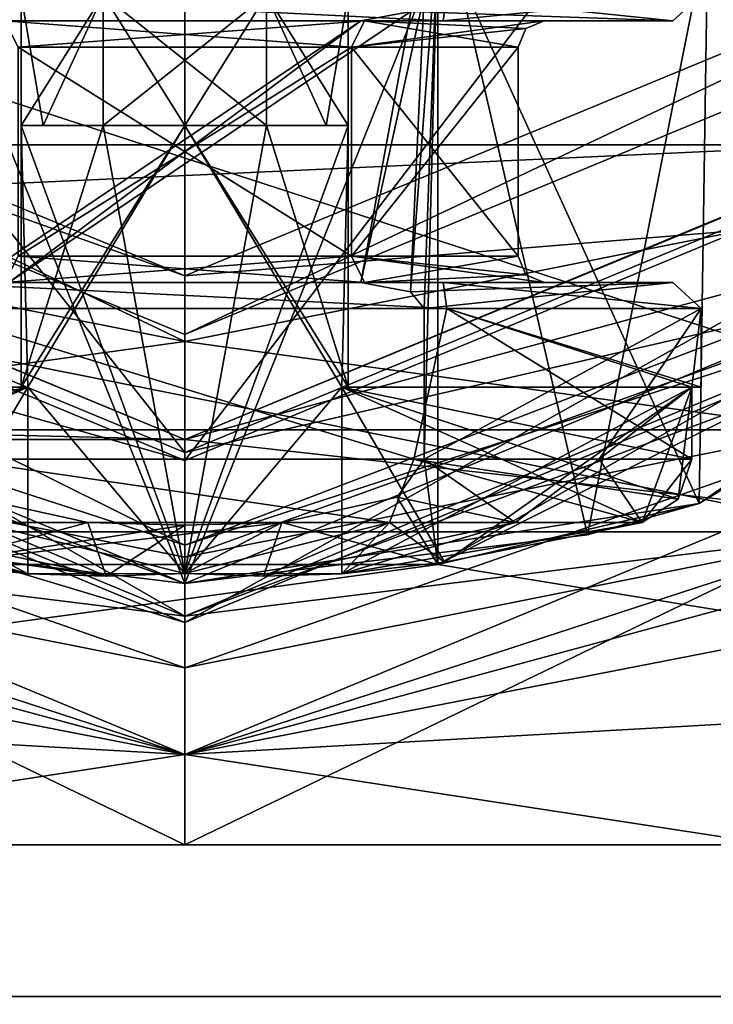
# Model space of a CAD drawing. Header units: millimetres. Extents: x -147 to 294, y -82 to 275.
# Tile 23 of 256: x 75.24 to 80.54, y -16.22 to -8.69. Entities that reach past the tile are written whole.
import ezdxf

# ---------------------------------------------------------------- set-up
doc = ezdxf.new("R2010")
doc.units = ezdxf.units.MM
doc.header["$LTSCALE"] = 67.506716
for name, color, linetype in [('198', 7, 'CONTINUOUS'), ('199', 7, 'CONTINUOUS'), ('201', 7, 'CONTINUOUS'), ('202', 7, 'CONTINUOUS'), ('203', 7, 'CONTINUOUS'), ('204', 7, 'CONTINUOUS'), ('214', 7, 'CONTINUOUS'), ('216', 7, 'CONTINUOUS'), ('218', 7, 'CONTINUOUS'), ('273', 7, 'CONTINUOUS'), ('282', 7, 'CONTINUOUS'), ('283', 7, 'CONTINUOUS'), ('287', 7, 'CONTINUOUS'), ('288', 7, 'CONTINUOUS'), ('294', 7, 'CONTINUOUS'), ('297', 7, 'CONTINUOUS'), ('298', 7, 'CONTINUOUS'), ('299', 7, 'CONTINUOUS'), ('300', 7, 'CONTINUOUS'), ('301', 7, 'CONTINUOUS'), ('302', 7, 'CONTINUOUS'), ('304', 7, 'CONTINUOUS'), ('306', 7, 'CONTINUOUS'), ('307', 7, 'CONTINUOUS'), ('308', 7, 'CONTINUOUS'), ('309', 7, 'CONTINUOUS'), ('310', 7, 'CONTINUOUS'), ('311', 7, 'CONTINUOUS'), ('312', 7, 'CONTINUOUS'), ('313', 7, 'CONTINUOUS'), ('314', 7, 'CONTINUOUS'), ('315', 7, 'CONTINUOUS'), ('316', 7, 'CONTINUOUS'), ('317', 7, 'CONTINUOUS'), ('318', 7, 'CONTINUOUS'), ('319', 7, 'CONTINUOUS'), ('320', 7, 'CONTINUOUS'), ('321', 7, 'CONTINUOUS'), ('322', 7, 'CONTINUOUS'), ('323', 7, 'CONTINUOUS'), ('328', 7, 'CONTINUOUS'), ('333', 7, 'CONTINUOUS'), ('334', 7, 'CONTINUOUS'), ('335', 7, 'CONTINUOUS'), ('341', 7, 'CONTINUOUS'), ('342', 7, 'CONTINUOUS'), ('343', 7, 'CONTINUOUS'), ('344', 7, 'CONTINUOUS'), ('345', 7, 'CONTINUOUS'), ('346', 7, 'CONTINUOUS'), ('347', 7, 'CONTINUOUS'), ('348', 7, 'CONTINUOUS'), ('349', 7, 'CONTINUOUS'), ('350', 7, 'CONTINUOUS'), ('352', 7, 'CONTINUOUS'), ('353', 7, 'CONTINUOUS'), ('354', 7, 'CONTINUOUS'), ('355', 7, 'CONTINUOUS'), ('356', 7, 'CONTINUOUS'), ('361', 7, 'CONTINUOUS'), ('362', 7, 'CONTINUOUS'), ('366', 7, 'CONTINUOUS'), ('367', 7, 'CONTINUOUS'), ('371', 7, 'CONTINUOUS'), ('5', 7, 'CONTINUOUS'), ('7', 7, 'CONTINUOUS')]:
    doc.layers.add(name, color=color, linetype=linetype)

msp = doc.modelspace()

# ---------------------------------------------------------------- linework, layer by layer
at = {"layer": '198', "color": 7, "linetype": 'CONTINUOUS'}
for points in [[(66.8493, -9.6474, -50.5), (62.8542, 0, -50.5), (86.1507, -9.6474, -50.5), (66.8493, -9.6474, -50.5)], [(86.1507, -9.6474, -50.5), (62.8542, 0, -50.5), (90.1458, 0, -50.5), (86.1507, -9.6474, -50.5)], [(71.2769, -12.6066, -50.5), (66.8493, -9.6474, -50.5), (81.7231, -12.6066, -50.5), (71.2769, -12.6066, -50.5)], [(81.7231, -12.6066, -50.5), (66.8493, -9.6474, -50.5), (86.1507, -9.6474, -50.5), (81.7231, -12.6066, -50.5)], [(76.5, -13.6458, -50.5), (71.2769, -12.6066, -50.5), (81.7231, -12.6066, -50.5), (76.5, -13.6458, -50.5)]]:
    msp.add_3dface(points, dxfattribs=at)
at = {"layer": '199', "color": 7, "linetype": 'CONTINUOUS'}
for points in [[(67.1309, -9.3692, -32.5), (71.2769, -12.6066, -32.5), (76.5, -13.25, -32.5), (67.1309, -9.3692, -32.5)], [(76.5, -13.25, -32.5), (86.1507, -9.6474, -32.5), (85.8691, -9.3692, -32.5), (76.5, -13.25, -32.5)], [(81.7231, -12.6066, -32.5), (86.1507, -9.6474, -32.5), (76.5, -13.25, -32.5), (81.7231, -12.6066, -32.5)], [(71.2769, -12.6066, -32.5), (76.5, -13.6458, -32.5), (76.5, -13.25, -32.5), (71.2769, -12.6066, -32.5)], [(76.5, -13.6458, -32.5), (81.7231, -12.6066, -32.5), (76.5, -13.25, -32.5), (76.5, -13.6458, -32.5)]]:
    msp.add_3dface(points, dxfattribs=at)
at = {"layer": '201', "color": 7, "linetype": 'CONTINUOUS'}
for points in [[(66.3833, -10.1167, -50.25), (76.5, -14.3072, -50.25), (65.763, -11.403, -48.3061), (66.3833, -10.1167, -50.25)], [(81.0068, -15, -48.3061), (76.5, -15, -49.5), (86.6167, -10.1167, -50.25), (81.0068, -15, -48.3061)], [(86.6167, -10.1167, -50.25), (76.5, -15, -49.5), (76.5, -14.3072, -50.25), (86.6167, -10.1167, -50.25)], [(76.5, -14.3072, -50.25), (66.2935, -12.3218, -46.5), (65.763, -11.403, -48.3061), (76.5, -14.3072, -50.25)], [(68.5, -13.8564, -46.5), (66.2935, -12.3218, -46.5), (76.5, -14.3072, -50.25), (68.5, -13.8564, -46.5)], [(71.9932, -15, -48.3061), (68.5, -13.8564, -46.5), (76.5, -14.3072, -50.25), (71.9932, -15, -48.3061)], [(76.5, -15, -49.5), (71.9932, -15, -48.3061), (76.5, -14.3072, -50.25), (76.5, -15, -49.5)]]:
    msp.add_3dface(points, dxfattribs=at)
at = {"layer": '202', "color": 7, "linetype": 'CONTINUOUS'}
for points in [[(71.2769, -12.6066, -50.5), (76.5, -13.6458, -50.5), (66.3833, -10.1167, -50.25), (71.2769, -12.6066, -50.5)], [(76.5, -13.6458, -50.5), (76.5, -14.3072, -50.25), (66.3833, -10.1167, -50.25), (76.5, -13.6458, -50.5)], [(81.7231, -12.6066, -50.5), (86.6167, -10.1167, -50.25), (76.5, -14.3072, -50.25), (81.7231, -12.6066, -50.5)], [(76.5, -13.6458, -50.5), (81.7231, -12.6066, -50.5), (76.5, -14.3072, -50.25), (76.5, -13.6458, -50.5)]]:
    msp.add_3dface(points, dxfattribs=at)
at = {"layer": '203', "color": 7, "linetype": 'CONTINUOUS'}
for points in [[(76.5, -14.3072, -32.75), (71.2769, -12.6066, -32.5), (66.3833, -10.1167, -32.75), (76.5, -14.3072, -32.75)], [(81.7231, -12.6066, -32.5), (76.5, -13.6458, -32.5), (86.6167, -10.1167, -32.75), (81.7231, -12.6066, -32.5)], [(86.6167, -10.1167, -32.75), (76.5, -13.6458, -32.5), (76.5, -14.3072, -32.75), (86.6167, -10.1167, -32.75)], [(76.5, -13.6458, -32.5), (71.2769, -12.6066, -32.5), (76.5, -14.3072, -32.75), (76.5, -13.6458, -32.5)]]:
    msp.add_3dface(points, dxfattribs=at)
at = {"layer": '204', "color": 7, "linetype": 'CONTINUOUS'}
for points in [[(76.5, -14.3072, -32.75), (66.3833, -10.1167, -32.75), (76.5, -15, -33.5), (76.5, -14.3072, -32.75)], [(76.5, -15, -33.5), (66.3833, -10.1167, -32.75), (71.9932, -15, -34.6939), (76.5, -15, -33.5)], [(86.6167, -10.1167, -32.75), (76.5, -14.3072, -32.75), (87.237, -11.403, -34.6939), (86.6167, -10.1167, -32.75)], [(87.237, -11.403, -34.6939), (76.5, -14.3072, -32.75), (86.7065, -12.3218, -36.5), (87.237, -11.403, -34.6939)], [(86.7065, -12.3218, -36.5), (76.5, -14.3072, -32.75), (84.5, -13.8564, -36.5), (86.7065, -12.3218, -36.5)], [(84.5, -13.8564, -36.5), (76.5, -14.3072, -32.75), (81.0068, -15, -34.6939), (84.5, -13.8564, -36.5)], [(81.0068, -15, -34.6939), (76.5, -14.3072, -32.75), (76.5, -15, -33.5), (81.0068, -15, -34.6939)]]:
    msp.add_3dface(points, dxfattribs=at)
at = {"layer": '214', "color": 7, "linetype": 'CONTINUOUS'}
for points in [[(70.9322, -15, -46.5), (71.9932, -15, -48.3061), (82.0678, -15, -46.5), (70.9322, -15, -46.5)], [(70.9322, -15, -46.5), (82.0678, -15, -46.5), (82.0678, -15, -36.5), (70.9322, -15, -46.5)], [(70.9322, -15, -46.5), (82.0678, -15, -36.5), (70.9322, -15, -36.5), (70.9322, -15, -46.5)], [(82.0678, -15, -36.5), (81.0068, -15, -34.6939), (70.9322, -15, -36.5), (82.0678, -15, -36.5)], [(81.0068, -15, -34.6939), (71.9932, -15, -34.6939), (70.9322, -15, -36.5), (81.0068, -15, -34.6939)], [(71.9932, -15, -48.3061), (76.5, -15, -49.5), (81.0068, -15, -48.3061), (71.9932, -15, -48.3061)], [(71.9932, -15, -48.3061), (81.0068, -15, -48.3061), (82.0678, -15, -46.5), (71.9932, -15, -48.3061)], [(81.0068, -15, -34.6939), (76.5, -15, -33.5), (71.9932, -15, -34.6939), (81.0068, -15, -34.6939)]]:
    msp.add_3dface(points, dxfattribs=at)
at = {"layer": '216', "color": 7, "linetype": 'CONTINUOUS'}
for points in [[(67.1309, -9.3692, -32.5), (76.5, -13.25, -32.5), (67.1309, -9.3692, -28.1089), (67.1309, -9.3692, -32.5)], [(67.1309, -9.3692, -28.1089), (76.5, -13.25, -32.5), (76.5, -13.25, -28.1089), (67.1309, -9.3692, -28.1089)], [(76.5, -13.25, -32.5), (85.8691, -9.3692, -32.5), (76.5, -13.25, -28.1089), (76.5, -13.25, -32.5)], [(76.5, -13.25, -28.1089), (85.8691, -9.3692, -32.5), (85.8691, -9.3692, -28.1089), (76.5, -13.25, -28.1089)]]:
    msp.add_3dface(points, dxfattribs=at)
at = {"layer": '218', "color": 7, "linetype": 'CONTINUOUS'}
for points in [[(67.1309, -9.3692, -28.1089), (76.5, -13.25, -28.1089), (68.0854, -8.4146, -26.5), (67.1309, -9.3692, -28.1089)], [(68.0854, -8.4146, -26.5), (76.5, -13.25, -28.1089), (76.5, -11.9, -26.5), (68.0854, -8.4146, -26.5)], [(76.5, -11.9, -26.5), (85.8691, -9.3692, -28.1089), (84.9146, -8.4146, -26.5), (76.5, -11.9, -26.5)], [(76.5, -13.25, -28.1089), (85.8691, -9.3692, -28.1089), (76.5, -11.9, -26.5), (76.5, -13.25, -28.1089)]]:
    msp.add_3dface(points, dxfattribs=at)
at = {"layer": '273', "color": 7, "linetype": 'CONTINUOUS'}
for points in [[(68.1039, -8.433, -21.3982), (68.0854, -8.4146, -26.5), (76.5, -11.9, -26.5), (68.1039, -8.433, -21.3982)], [(84.8961, -8.433, -21.3982), (76.5, -11.9, -19.6822), (84.9146, -8.4146, -26.5), (84.8961, -8.433, -21.3982)], [(76.5, -11.9, -19.6822), (76.5, -11.9, -26.5), (84.9146, -8.4146, -26.5), (76.5, -11.9, -19.6822)], [(76.5, -11.9, -19.6822), (68.1039, -8.433, -21.3982), (76.5, -11.9, -26.5), (76.5, -11.9, -19.6822)]]:
    msp.add_3dface(points, dxfattribs=at)
at = {"layer": '282', "color": 7, "linetype": 'CONTINUOUS'}
for points in [[(68.0169, -8.4875, -51.1), (76.5, -12, -51.1), (71.1968, -5.3034, -51.1), (68.0169, -8.4875, -51.1)], [(76.5, -12, -51.1), (76.5, -7.5, -51.1), (71.1968, -5.3034, -51.1), (76.5, -12, -51.1)], [(84.983, -8.4875, -51.1), (76.5, -7.5, -51.1), (76.5, -12, -51.1), (84.983, -8.4875, -51.1)]]:
    msp.add_3dface(points, dxfattribs=at)
at = {"layer": '283', "color": 7, "linetype": 'CONTINUOUS'}
for points in [[(52.2295, -17.6336, -81.1), (46.5, 0, -81.1), (100.7705, -17.6336, -81.1), (52.2295, -17.6336, -81.1)], [(100.7705, -17.6336, -81.1), (46.5, 0, -81.1), (106.5, 0, -81.1), (100.7705, -17.6336, -81.1)]]:
    msp.add_3dface(points, dxfattribs=at)
at = {"layer": '287', "color": 7, "linetype": 'CONTINUOUS'}
for points in [[(76.5, -12, -51.1), (68.0169, -8.4875, -51.1), (76.5, -12.7071, -51.3929), (76.5, -12, -51.1)], [(68.0169, -8.4875, -51.1), (69.031, -10.2803, -51.3929), (76.5, -12.7071, -51.3929), (68.0169, -8.4875, -51.1)], [(67.3076, -9.1924, -52.1), (76.5, -13, -52.1), (69.031, -10.2803, -51.3929), (67.3076, -9.1924, -52.1)], [(69.031, -10.2803, -51.3929), (76.5, -13, -52.1), (76.5, -12.7071, -51.3929), (69.031, -10.2803, -51.3929)]]:
    msp.add_3dface(points, dxfattribs=at)
at = {"layer": '288', "color": 7, "linetype": 'CONTINUOUS'}
for points in [[(84.983, -8.4875, -51.1), (76.5, -12, -51.1), (83.969, -10.2803, -51.3929), (84.983, -8.4875, -51.1)], [(76.5, -12.7071, -51.3929), (76.5, -13, -52.1), (85.6924, -9.1924, -52.1), (76.5, -12.7071, -51.3929)], [(76.5, -12.7071, -51.3929), (85.6924, -9.1924, -52.1), (83.969, -10.2803, -51.3929), (76.5, -12.7071, -51.3929)], [(76.5, -12, -51.1), (76.5, -12.7071, -51.3929), (83.969, -10.2803, -51.3929), (76.5, -12, -51.1)]]:
    msp.add_3dface(points, dxfattribs=at)
at = {"layer": '294', "color": 7, "linetype": 'CONTINUOUS'}
for points in [[(74.9335, -12.5351, -63.3834), (73.0017, -12.5351, -65.85), (75.8989, -12.9441, -65.5037), (74.9335, -12.5351, -63.3834)], [(75.8989, -12.9441, -65.5037), (73.0017, -12.5351, -65.85), (75.299, -12.9282, -65.85), (75.8989, -12.9441, -65.5037)], [(75.299, -12.9282, -65.85), (73.0017, -12.5351, -65.85), (74.512, -12.8378, -65.85), (75.299, -12.9282, -65.85)], [(78.0665, -12.5351, -63.3834), (74.9335, -12.5351, -63.3834), (76.5, -12.9254, -65.1566), (78.0665, -12.5351, -63.3834)], [(76.5, -12.9254, -65.1566), (74.9335, -12.5351, -63.3834), (75.8989, -12.9441, -65.5037), (76.5, -12.9254, -65.1566)], [(77.1011, -12.9441, -65.5037), (78.0665, -12.5351, -63.3834), (76.5, -12.9254, -65.1566), (77.1011, -12.9441, -65.5037)], [(77.701, -12.9282, -65.85), (78.0665, -12.5351, -63.3834), (77.1011, -12.9441, -65.5037), (77.701, -12.9282, -65.85)], [(78.4876, -12.8379, -65.85), (78.0665, -12.5351, -63.3834), (77.701, -12.9282, -65.85), (78.4876, -12.8379, -65.85)], [(79.9983, -12.5351, -65.85), (78.0665, -12.5351, -63.3834), (78.4876, -12.8379, -65.85), (79.9983, -12.5351, -65.85)]]:
    msp.add_3dface(points, dxfattribs=at)
at = {"layer": '297', "color": 7, "linetype": 'CONTINUOUS'}
for points in [[(73.973, -12.5351, -69.1328), (75.758, -12.5351, -70.1), (75.8989, -12.9441, -67.6963), (73.973, -12.5351, -69.1328)], [(74.512, -12.8378, -67.35), (73.973, -12.5351, -69.1328), (75.299, -12.9282, -67.35), (74.512, -12.8378, -67.35)], [(75.299, -12.9282, -67.35), (73.973, -12.5351, -69.1328), (75.8989, -12.9441, -67.6963), (75.299, -12.9282, -67.35)], [(75.758, -12.5351, -70.1), (76.5, -12.5554, -70.1), (75.8989, -12.9441, -67.6963), (75.758, -12.5351, -70.1)], [(75.8989, -12.9441, -67.6963), (76.5, -12.5554, -70.1), (76.5, -12.9254, -68.0434), (75.8989, -12.9441, -67.6963)], [(76.5, -12.5554, -70.1), (77.242, -12.5351, -70.1), (76.5, -12.9254, -68.0434), (76.5, -12.5554, -70.1)], [(76.5, -12.9254, -68.0434), (77.242, -12.5351, -70.1), (77.1011, -12.9441, -67.6963), (76.5, -12.9254, -68.0434)], [(77.1011, -12.9441, -67.6963), (77.242, -12.5351, -70.1), (79.027, -12.5351, -69.1328), (77.1011, -12.9441, -67.6963)], [(77.701, -12.9282, -67.35), (77.1011, -12.9441, -67.6963), (79.027, -12.5351, -69.1328), (77.701, -12.9282, -67.35)], [(78.4876, -12.8379, -67.35), (77.701, -12.9282, -67.35), (79.9983, -12.5351, -67.35), (78.4876, -12.8379, -67.35)], [(79.9983, -12.5351, -67.35), (77.701, -12.9282, -67.35), (79.027, -12.5351, -69.1328), (79.9983, -12.5351, -67.35)]]:
    msp.add_3dface(points, dxfattribs=at)
at = {"layer": '298', "color": 7, "linetype": 'CONTINUOUS'}
for points in [[(74.5243, -10.7, -63.4126), (78.4757, -10.7, -63.4127), (75.1248, -10.7, -64.2186), (74.5243, -10.7, -63.4126)], [(75.1248, -10.7, -64.2186), (78.4757, -10.7, -63.4127), (77.8752, -10.7, -64.2186), (75.1248, -10.7, -64.2186)], [(77.8752, -10.7, -68.9814), (75.1537, -10.7, -70.1), (75.1248, -10.7, -68.9814), (77.8752, -10.7, -68.9814)], [(77.8463, -10.7, -70.1), (75.1537, -10.7, -70.1), (77.8752, -10.7, -68.9814), (77.8463, -10.7, -70.1)], [(80.2335, -10.7, -66.9515), (77.8463, -10.7, -70.1), (79.25, -10.7, -66.6), (80.2335, -10.7, -66.9515)], [(79.25, -10.7, -66.6), (77.8463, -10.7, -70.1), (77.8752, -10.7, -68.9814), (79.25, -10.7, -66.6)], [(78.4757, -10.7, -63.4127), (79.25, -10.7, -66.6), (77.8752, -10.7, -64.2186), (78.4757, -10.7, -63.4127)], [(78.4757, -10.7, -63.4127), (80.2335, -10.7, -66.9515), (79.25, -10.7, -66.6), (78.4757, -10.7, -63.4127)]]:
    msp.add_3dface(points, dxfattribs=at)
at = {"layer": '299', "color": 7, "linetype": 'CONTINUOUS'}
for points in [[(75.225, -10.5, -64.3916), (77.775, -10.5, -64.3916), (75.225, -8.9, -64.3916), (75.225, -10.5, -64.3916)], [(75.225, -8.9, -64.3916), (77.775, -10.5, -64.3916), (77.775, -8.9, -64.3916), (75.225, -8.9, -64.3916)], [(79.05, -10.5, -66.6), (79.05, -8.9, -66.6), (77.775, -8.9, -64.3916), (79.05, -10.5, -66.6)], [(77.775, -10.5, -64.3916), (79.05, -10.5, -66.6), (77.775, -8.9, -64.3916), (77.775, -10.5, -64.3916)]]:
    msp.add_3dface(points, dxfattribs=at)
at = {"layer": '300', "color": 7, "linetype": 'CONTINUOUS'}
for points in [[(78.4757, -8.7, -63.4127), (74.5243, -8.7, -63.4126), (77.8752, -8.7, -64.2186), (78.4757, -8.7, -63.4127)], [(77.8752, -8.7, -64.2186), (74.5243, -8.7, -63.4126), (75.1248, -8.7, -64.2186), (77.8752, -8.7, -64.2186)], [(75.1537, -8.7, -70.1), (77.8463, -8.7, -70.1), (75.1248, -8.7, -68.9814), (75.1537, -8.7, -70.1)], [(75.1248, -8.7, -68.9814), (77.8463, -8.7, -70.1), (77.8752, -8.7, -68.9814), (75.1248, -8.7, -68.9814)], [(77.8463, -8.7, -70.1), (80.2335, -8.7, -66.9515), (77.8752, -8.7, -68.9814), (77.8463, -8.7, -70.1)], [(79.25, -8.7, -66.6), (78.4757, -8.7, -63.4127), (77.8752, -8.7, -64.2186), (79.25, -8.7, -66.6)], [(80.2335, -8.7, -66.9515), (79.25, -8.7, -66.6), (77.8752, -8.7, -68.9814), (80.2335, -8.7, -66.9515)], [(80.2335, -8.7, -66.9515), (78.4757, -8.7, -63.4127), (79.25, -8.7, -66.6), (80.2335, -8.7, -66.9515)]]:
    msp.add_3dface(points, dxfattribs=at)
at = {"layer": '301', "color": 7, "linetype": 'CONTINUOUS'}
for points in [[(77.775, -10.5, -68.8084), (75.225, -10.5, -68.8084), (77.775, -8.9, -68.8084), (77.775, -10.5, -68.8084)], [(77.775, -8.9, -68.8084), (75.225, -10.5, -68.8084), (75.225, -8.9, -68.8084), (77.775, -8.9, -68.8084)], [(79.05, -8.9, -66.6), (79.05, -10.5, -66.6), (77.775, -10.5, -68.8084), (79.05, -8.9, -66.6)], [(79.05, -8.9, -66.6), (77.775, -10.5, -68.8084), (77.775, -8.9, -68.8084), (79.05, -8.9, -66.6)]]:
    msp.add_3dface(points, dxfattribs=at)
at = {"layer": '302', "color": 7, "linetype": 'CONTINUOUS'}
for points in [[(75.25, -9.5, -66.6), (75.4175, -9.5, -67.225), (75.25, -8.5, -66.6), (75.25, -9.5, -66.6)], [(75.25, -8.5, -66.6), (75.4175, -9.5, -67.225), (75.875, -8.5, -67.6825), (75.25, -8.5, -66.6)], [(75.4175, -9.5, -67.225), (75.875, -9.5, -67.6825), (75.875, -8.5, -67.6825), (75.4175, -9.5, -67.225)], [(76.5, -9.5, -67.85), (77.125, -9.5, -67.6825), (75.875, -8.5, -67.6825), (76.5, -9.5, -67.85)], [(75.875, -8.5, -67.6825), (77.125, -9.5, -67.6825), (77.125, -8.5, -67.6825), (75.875, -8.5, -67.6825)], [(75.875, -9.5, -67.6825), (76.5, -9.5, -67.85), (75.875, -8.5, -67.6825), (75.875, -9.5, -67.6825)], [(77.5825, -9.5, -67.225), (77.75, -9.5, -66.6), (77.125, -8.5, -67.6825), (77.5825, -9.5, -67.225)], [(77.125, -8.5, -67.6825), (77.75, -9.5, -66.6), (77.75, -8.5, -66.6), (77.125, -8.5, -67.6825)], [(77.125, -9.5, -67.6825), (77.5825, -9.5, -67.225), (77.125, -8.5, -67.6825), (77.125, -9.5, -67.6825)]]:
    msp.add_3dface(points, dxfattribs=at)
at = {"layer": '304', "color": 7, "linetype": 'CONTINUOUS'}
for points in [[(75.25, -9.5, -66.6), (75.25, -8.5, -66.6), (75.875, -8.5, -65.5175), (75.25, -9.5, -66.6)], [(75.4175, -9.5, -65.975), (75.25, -9.5, -66.6), (75.875, -8.5, -65.5175), (75.4175, -9.5, -65.975)], [(75.875, -9.5, -65.5175), (75.4175, -9.5, -65.975), (75.875, -8.5, -65.5175), (75.875, -9.5, -65.5175)], [(76.5, -9.5, -65.35), (75.875, -9.5, -65.5175), (77.125, -8.5, -65.5175), (76.5, -9.5, -65.35)], [(77.125, -8.5, -65.5175), (75.875, -9.5, -65.5175), (75.875, -8.5, -65.5175), (77.125, -8.5, -65.5175)], [(77.125, -9.5, -65.5175), (76.5, -9.5, -65.35), (77.125, -8.5, -65.5175), (77.125, -9.5, -65.5175)], [(77.75, -8.5, -66.6), (77.5825, -9.5, -65.975), (77.125, -8.5, -65.5175), (77.75, -8.5, -66.6)], [(77.5825, -9.5, -65.975), (77.125, -9.5, -65.5175), (77.125, -8.5, -65.5175), (77.5825, -9.5, -65.975)], [(77.75, -8.5, -66.6), (77.75, -9.5, -66.6), (77.5825, -9.5, -65.975), (77.75, -8.5, -66.6)]]:
    msp.add_3dface(points, dxfattribs=at)
at = {"layer": '306', "color": 7, "linetype": 'CONTINUOUS'}
for points in [[(75.875, -9.5, -65.5175), (76.5, -9.5, -65.35), (76.5, -9.5, -65.1566), (75.875, -9.5, -65.5175)], [(76.5, -9.5, -65.35), (77.125, -9.5, -65.5175), (76.5, -9.5, -65.1566), (76.5, -9.5, -65.35)]]:
    msp.add_3dface(points, dxfattribs=at)
at = {"layer": '307', "color": 7, "linetype": 'CONTINUOUS'}
for points in [[(75.875, -9.5, -65.5175), (76.5, -12.9254, -65.1566), (75.25, -9.5, -65.8783), (75.875, -9.5, -65.5175)], [(76.5, -12.9254, -65.1566), (75.299, -11.5, -65.85), (75.25, -9.5, -65.8783), (76.5, -12.9254, -65.1566)], [(75.299, -11.5, -65.85), (75.25, -11.5, -65.8783), (75.25, -9.5, -65.8783), (75.299, -11.5, -65.85)], [(76.5, -12.9254, -65.1566), (75.875, -9.5, -65.5175), (76.5, -9.5, -65.1566), (76.5, -12.9254, -65.1566)], [(76.5, -12.9254, -65.1566), (75.299, -12.9282, -65.85), (75.299, -11.5, -65.85), (76.5, -12.9254, -65.1566)], [(76.5, -12.9254, -65.1566), (75.8989, -12.9441, -65.5037), (75.299, -12.9282, -65.85), (76.5, -12.9254, -65.1566)]]:
    msp.add_3dface(points, dxfattribs=at)
at = {"layer": '308', "color": 7, "linetype": 'CONTINUOUS'}
for points in [[(75.25, -11.5, -65.8783), (75.25, -9.5, -66.6), (75.25, -9.5, -65.8783), (75.25, -11.5, -65.8783)], [(75.25, -9.5, -66.6), (75.25, -11.5, -65.8783), (75.25, -9.5, -67.3217), (75.25, -9.5, -66.6)], [(75.25, -11.5, -65.8783), (75.25, -11.5, -67.3217), (75.25, -9.5, -67.3217), (75.25, -11.5, -65.8783)]]:
    msp.add_3dface(points, dxfattribs=at)
at = {"layer": '309', "color": 7, "linetype": 'CONTINUOUS'}
for points in [[(75.25, -11.5, -67.3217), (75.875, -9.5, -67.6825), (75.25, -9.5, -67.3217), (75.25, -11.5, -67.3217)], [(75.875, -9.5, -67.6825), (75.25, -11.5, -67.3217), (76.5, -9.5, -68.0434), (75.875, -9.5, -67.6825)], [(76.5, -9.5, -68.0434), (75.25, -11.5, -67.3217), (75.299, -11.5, -67.35), (76.5, -9.5, -68.0434)], [(76.5, -12.9254, -68.0434), (76.5, -9.5, -68.0434), (75.299, -11.5, -67.35), (76.5, -12.9254, -68.0434)], [(75.299, -12.9282, -67.35), (76.5, -12.9254, -68.0434), (75.299, -11.5, -67.35), (75.299, -12.9282, -67.35)], [(75.299, -12.9282, -67.35), (75.8989, -12.9441, -67.6963), (76.5, -12.9254, -68.0434), (75.299, -12.9282, -67.35)]]:
    msp.add_3dface(points, dxfattribs=at)
at = {"layer": '310', "color": 7, "linetype": 'CONTINUOUS'}
for points in [[(76.5, -12.9254, -68.0434), (77.125, -9.5, -67.6825), (76.5, -9.5, -68.0434), (76.5, -12.9254, -68.0434)], [(77.125, -9.5, -67.6825), (76.5, -12.9254, -68.0434), (77.75, -9.5, -67.3217), (77.125, -9.5, -67.6825)], [(76.5, -12.9254, -68.0434), (77.701, -11.5, -67.35), (77.75, -9.5, -67.3217), (76.5, -12.9254, -68.0434)], [(77.701, -11.5, -67.35), (77.75, -11.5, -67.3217), (77.75, -9.5, -67.3217), (77.701, -11.5, -67.35)], [(76.5, -12.9254, -68.0434), (77.701, -12.9282, -67.35), (77.701, -11.5, -67.35), (76.5, -12.9254, -68.0434)], [(76.5, -12.9254, -68.0434), (77.1011, -12.9441, -67.6963), (77.701, -12.9282, -67.35), (76.5, -12.9254, -68.0434)]]:
    msp.add_3dface(points, dxfattribs=at)
at = {"layer": '311', "color": 7, "linetype": 'CONTINUOUS'}
for points in [[(77.75, -11.5, -67.3217), (77.75, -9.5, -66.6), (77.75, -9.5, -67.3217), (77.75, -11.5, -67.3217)], [(77.75, -9.5, -66.6), (77.75, -11.5, -67.3217), (77.75, -9.5, -65.8783), (77.75, -9.5, -66.6)], [(77.75, -9.5, -65.8783), (77.75, -11.5, -67.3217), (77.75, -11.5, -65.8783), (77.75, -9.5, -65.8783)]]:
    msp.add_3dface(points, dxfattribs=at)
at = {"layer": '312', "color": 7, "linetype": 'CONTINUOUS'}
for points in [[(76.5, -12.9254, -65.1566), (76.5, -9.5, -65.1566), (77.701, -11.5, -65.85), (76.5, -12.9254, -65.1566)], [(76.5, -9.5, -65.1566), (77.125, -9.5, -65.5175), (77.75, -11.5, -65.8783), (76.5, -9.5, -65.1566)], [(76.5, -9.5, -65.1566), (77.75, -11.5, -65.8783), (77.701, -11.5, -65.85), (76.5, -9.5, -65.1566)], [(77.125, -9.5, -65.5175), (77.75, -9.5, -65.8783), (77.75, -11.5, -65.8783), (77.125, -9.5, -65.5175)], [(77.701, -12.9282, -65.85), (76.5, -12.9254, -65.1566), (77.701, -11.5, -65.85), (77.701, -12.9282, -65.85)], [(77.701, -12.9282, -65.85), (77.1011, -12.9441, -65.5037), (76.5, -12.9254, -65.1566), (77.701, -12.9282, -65.85)]]:
    msp.add_3dface(points, dxfattribs=at)
at = {"layer": '313', "color": 7, "linetype": 'CONTINUOUS'}
for points in [[(72.6219, -11.5, -65.85), (75.299, -11.5, -65.85), (72.6219, -12.0517, -65.85), (72.6219, -11.5, -65.85)], [(72.6219, -12.0517, -65.85), (75.299, -11.5, -65.85), (72.7265, -12.3552, -65.85), (72.6219, -12.0517, -65.85)], [(75.299, -11.5, -65.85), (73.0017, -12.5351, -65.85), (72.7265, -12.3552, -65.85), (75.299, -11.5, -65.85)], [(74.512, -12.8378, -65.85), (73.0017, -12.5351, -65.85), (75.299, -11.5, -65.85), (74.512, -12.8378, -65.85)], [(75.299, -12.9282, -65.85), (74.512, -12.8378, -65.85), (75.299, -11.5, -65.85), (75.299, -12.9282, -65.85)]]:
    msp.add_3dface(points, dxfattribs=at)
at = {"layer": '314', "color": 7, "linetype": 'CONTINUOUS'}
for points in [[(74.512, -12.8378, -67.35), (75.299, -12.9282, -67.35), (72.6219, -11.5, -67.35), (74.512, -12.8378, -67.35)], [(75.299, -12.9282, -67.35), (75.299, -11.5, -67.35), (72.6219, -11.5, -67.35), (75.299, -12.9282, -67.35)]]:
    msp.add_3dface(points, dxfattribs=at)
at = {"layer": '315', "color": 7, "linetype": 'CONTINUOUS'}
for points in [[(77.75, -11.5, -67.3217), (77.701, -11.5, -67.35), (80.3781, -11.5, -67.35), (77.75, -11.5, -67.3217)], [(77.701, -11.5, -65.85), (77.75, -11.5, -65.8783), (80.3781, -11.5, -67.35), (77.701, -11.5, -65.85)], [(77.701, -11.5, -65.85), (80.3781, -11.5, -67.35), (80.3781, -11.5, -65.85), (77.701, -11.5, -65.85)], [(77.75, -11.5, -65.8783), (77.75, -11.5, -67.3217), (80.3781, -11.5, -67.35), (77.75, -11.5, -65.8783)], [(80.3781, -11.5, -65.85), (80.3781, -11.5, -67.35), (80.45, -11.5, -66.6), (80.3781, -11.5, -65.85)]]:
    msp.add_3dface(points, dxfattribs=at)
at = {"layer": '316', "color": 7, "linetype": 'CONTINUOUS'}
msp.add_3dface([(75.758, -12.5351, -70.1), (73.973, -12.5351, -69.1328), (74.8757, -12.34, -70.1), (75.758, -12.5351, -70.1)], dxfattribs=at)
at = {"layer": '317', "color": 7, "linetype": 'CONTINUOUS'}
for points in [[(74.9335, -12.5351, -63.3834), (78.0665, -12.5351, -63.3834), (74.7467, -12.0517, -63.0605), (74.9335, -12.5351, -63.3834)], [(74.7467, -12.0517, -63.0605), (78.0665, -12.5351, -63.3834), (78.2533, -12.0517, -63.0605), (74.7467, -12.0517, -63.0605)], [(78.0665, -12.5351, -63.3834), (79.9983, -12.5351, -65.85), (78.2533, -12.0517, -63.0605), (78.0665, -12.5351, -63.3834)], [(78.2533, -12.0517, -63.0605), (79.9983, -12.5351, -65.85), (80.2735, -12.3552, -65.85), (78.2533, -12.0517, -63.0605)], [(80.3781, -12.0517, -65.85), (78.2533, -12.0517, -63.0605), (80.2735, -12.3552, -65.85), (80.3781, -12.0517, -65.85)]]:
    msp.add_3dface(points, dxfattribs=at)
at = {"layer": '318', "color": 7, "linetype": 'CONTINUOUS'}
for points in [[(74.5243, -8.7, -63.4126), (78.4757, -8.7, -63.4127), (74.4966, -8.5, -63.1958), (74.5243, -8.7, -63.4126)], [(74.4966, -8.5, -63.1958), (78.4757, -8.7, -63.4127), (78.5034, -8.5, -63.1958), (74.4966, -8.5, -63.1958)], [(78.331, -8.5, -70.1), (80.2335, -8.7, -66.9515), (78.2279, -8.6285, -70.1), (78.331, -8.5, -70.1)], [(80.4488, -8.5, -66.6986), (80.2335, -8.7, -66.9515), (78.331, -8.5, -70.1), (80.4488, -8.5, -66.6986)], [(78.4757, -8.7, -63.4127), (80.2335, -8.7, -66.9515), (80.4488, -8.5, -66.6986), (78.4757, -8.7, -63.4127)], [(78.5034, -8.5, -63.1958), (78.4757, -8.7, -63.4127), (80.4488, -8.5, -66.6986), (78.5034, -8.5, -63.1958)], [(80.2335, -8.7, -66.9515), (77.8463, -8.7, -70.1), (78.2279, -8.6285, -70.1), (80.2335, -8.7, -66.9515)]]:
    msp.add_3dface(points, dxfattribs=at)
at = {"layer": '319', "color": 7, "linetype": 'CONTINUOUS'}
for points in [[(75.1248, -8.7, -68.9814), (77.8752, -8.7, -68.9814), (75.225, -8.9, -68.8084), (75.1248, -8.7, -68.9814)], [(77.8752, -8.7, -68.9814), (77.775, -8.9, -68.8084), (75.225, -8.9, -68.8084), (77.8752, -8.7, -68.9814)], [(77.8752, -8.7, -68.9814), (79.25, -8.7, -66.6), (77.775, -8.9, -68.8084), (77.8752, -8.7, -68.9814)], [(77.775, -8.9, -68.8084), (79.25, -8.7, -66.6), (79.1086, -8.7586, -66.6), (77.775, -8.9, -68.8084)], [(79.05, -8.9, -66.6), (77.775, -8.9, -68.8084), (79.1086, -8.7586, -66.6), (79.05, -8.9, -66.6)]]:
    msp.add_3dface(points, dxfattribs=at)
at = {"layer": '320', "color": 7, "linetype": 'CONTINUOUS'}
for points in [[(75.225, -8.9, -64.3916), (77.775, -8.9, -64.3916), (75.1248, -8.7, -64.2186), (75.225, -8.9, -64.3916)], [(77.775, -8.9, -64.3916), (77.8752, -8.7, -64.2186), (75.1248, -8.7, -64.2186), (77.775, -8.9, -64.3916)], [(77.775, -8.9, -64.3916), (79.05, -8.9, -66.6), (77.8752, -8.7, -64.2186), (77.775, -8.9, -64.3916)], [(77.8752, -8.7, -64.2186), (79.05, -8.9, -66.6), (79.1086, -8.7586, -66.6), (77.8752, -8.7, -64.2186)], [(79.25, -8.7, -66.6), (77.8752, -8.7, -64.2186), (79.1086, -8.7586, -66.6), (79.25, -8.7, -66.6)]]:
    msp.add_3dface(points, dxfattribs=at)
at = {"layer": '321', "color": 7, "linetype": 'CONTINUOUS'}
for points in [[(77.8752, -10.7, -68.9814), (75.1248, -10.7, -68.9814), (77.775, -10.5, -68.8084), (77.8752, -10.7, -68.9814)], [(75.1248, -10.7, -68.9814), (75.225, -10.5, -68.8084), (77.775, -10.5, -68.8084), (75.1248, -10.7, -68.9814)], [(79.05, -10.5, -66.6), (77.8752, -10.7, -68.9814), (77.775, -10.5, -68.8084), (79.05, -10.5, -66.6)], [(77.8752, -10.7, -68.9814), (79.05, -10.5, -66.6), (79.1086, -10.6414, -66.6), (77.8752, -10.7, -68.9814)], [(79.25, -10.7, -66.6), (77.8752, -10.7, -68.9814), (79.1086, -10.6414, -66.6), (79.25, -10.7, -66.6)]]:
    msp.add_3dface(points, dxfattribs=at)
at = {"layer": '322', "color": 7, "linetype": 'CONTINUOUS'}
for points in [[(75.1248, -10.7, -64.2186), (77.8752, -10.7, -64.2186), (75.225, -10.5, -64.3916), (75.1248, -10.7, -64.2186)], [(77.8752, -10.7, -64.2186), (77.775, -10.5, -64.3916), (75.225, -10.5, -64.3916), (77.8752, -10.7, -64.2186)], [(77.8752, -10.7, -64.2186), (79.25, -10.7, -66.6), (77.775, -10.5, -64.3916), (77.8752, -10.7, -64.2186)], [(77.775, -10.5, -64.3916), (79.25, -10.7, -66.6), (79.1086, -10.6414, -66.6), (77.775, -10.5, -64.3916)], [(79.05, -10.5, -66.6), (77.775, -10.5, -64.3916), (79.1086, -10.6414, -66.6), (79.05, -10.5, -66.6)]]:
    msp.add_3dface(points, dxfattribs=at)
at = {"layer": '323', "color": 7, "linetype": 'CONTINUOUS'}
for points in [[(78.5034, -10.9, -63.1958), (74.5243, -10.7, -63.4126), (74.4966, -10.9, -63.1958), (78.5034, -10.9, -63.1958)], [(78.4757, -10.7, -63.4127), (74.5243, -10.7, -63.4126), (78.5034, -10.9, -63.1958), (78.4757, -10.7, -63.4127)], [(77.8463, -10.7, -70.1), (80.2335, -10.7, -66.9515), (78.2278, -10.7715, -70.1), (77.8463, -10.7, -70.1)], [(78.2278, -10.7715, -70.1), (80.2335, -10.7, -66.9515), (78.331, -10.9, -70.1), (78.2278, -10.7715, -70.1)], [(78.331, -10.9, -70.1), (80.2335, -10.7, -66.9515), (80.4488, -10.9, -66.6986), (78.331, -10.9, -70.1)], [(80.2335, -10.7, -66.9515), (78.4757, -10.7, -63.4127), (80.4488, -10.9, -66.6986), (80.2335, -10.7, -66.9515)], [(80.4488, -10.9, -66.6986), (78.4757, -10.7, -63.4127), (78.5034, -10.9, -63.1958), (80.4488, -10.9, -66.6986)]]:
    msp.add_3dface(points, dxfattribs=at)
at = {"layer": '328', "color": 7, "linetype": 'CONTINUOUS'}
for points in [[(98.7526, -16.1578, -70.1), (104, 0, -70.1), (78.4365, -12.855, -70.1), (98.7526, -16.1578, -70.1)], [(78.4365, -12.855, -70.1), (104, 0, -70.1), (86.6633, -8.106, -70.1), (78.4365, -12.855, -70.1)], [(78.4365, -8, -70.1), (78.331, -8.5, -70.1), (78.2278, -10.7715, -70.1), (78.4365, -8, -70.1)], [(78.4365, -8, -70.1), (78.2278, -10.7715, -70.1), (78.331, -10.9, -70.1), (78.4365, -8, -70.1)], [(78.4365, -8, -70.1), (78.331, -10.9, -70.1), (78.331, -12.0517, -70.1), (78.4365, -8, -70.1)], [(78.4365, -8, -70.1), (78.331, -12.0517, -70.1), (78.4365, -12.855, -70.1), (78.4365, -8, -70.1)], [(77.8463, -10.7, -70.1), (78.331, -8.5, -70.1), (78.2279, -8.6285, -70.1), (77.8463, -10.7, -70.1)], [(78.331, -8.5, -70.1), (77.8463, -10.7, -70.1), (78.2278, -10.7715, -70.1), (78.331, -8.5, -70.1)], [(75.1537, -10.7, -70.1), (77.8463, -10.7, -70.1), (78.2279, -8.6285, -70.1), (75.1537, -10.7, -70.1)], [(77.8463, -8.7, -70.1), (75.1537, -10.7, -70.1), (78.2279, -8.6285, -70.1), (77.8463, -8.7, -70.1)], [(75.1537, -10.7, -70.1), (77.8463, -8.7, -70.1), (74.7722, -10.7715, -70.1), (75.1537, -10.7, -70.1)], [(77.8463, -8.7, -70.1), (75.1537, -8.7, -70.1), (74.7722, -10.7715, -70.1), (77.8463, -8.7, -70.1)], [(78.331, -12.0517, -70.1), (78.1242, -12.3401, -70.1), (78.4365, -12.855, -70.1), (78.331, -12.0517, -70.1)], [(75.758, -12.5351, -70.1), (74.8757, -12.34, -70.1), (74.5635, -12.855, -70.1), (75.758, -12.5351, -70.1)], [(78.1242, -12.3401, -70.1), (77.242, -12.5351, -70.1), (78.4365, -12.855, -70.1), (78.1242, -12.3401, -70.1)], [(77.242, -12.5351, -70.1), (76.5, -12.5554, -70.1), (74.5635, -12.855, -70.1), (77.242, -12.5351, -70.1)], [(78.4365, -12.855, -70.1), (77.242, -12.5351, -70.1), (74.5635, -12.855, -70.1), (78.4365, -12.855, -70.1)], [(76.5, -12.5554, -70.1), (75.758, -12.5351, -70.1), (74.5635, -12.855, -70.1), (76.5, -12.5554, -70.1)], [(54.2474, -16.1578, -70.1), (98.7526, -16.1578, -70.1), (78.4365, -12.855, -70.1), (54.2474, -16.1578, -70.1)], [(54.2474, -16.1578, -70.1), (78.4365, -12.855, -70.1), (74.5635, -12.855, -70.1), (54.2474, -16.1578, -70.1)], [(60.3317, -22.2449, -70.1), (98.7526, -16.1578, -70.1), (54.2474, -16.1578, -70.1), (60.3317, -22.2449, -70.1)], [(92.6683, -22.2449, -70.1), (98.7526, -16.1578, -70.1), (60.3317, -22.2449, -70.1), (92.6683, -22.2449, -70.1)]]:
    msp.add_3dface(points, dxfattribs=at)
at = {"layer": '333', "color": 7, "linetype": 'CONTINUOUS'}
for points in [[(78.4365, -12.855, -70.1), (86.6633, -8.106, -70.1), (80.4353, -12.3901, -67.3166), (78.4365, -12.855, -70.1)], [(86.6633, -8.106, -70.1), (85.6924, -9.1924, -52.1), (80.4353, -12.3901, -67.3166), (86.6633, -8.106, -70.1)], [(85.6924, -9.1924, -52.1), (76.5, -13, -52.1), (80.4353, -12.3901, -67.3166), (85.6924, -9.1924, -52.1)], [(80.4353, -12.3901, -67.3166), (76.5, -13, -52.1), (79.5816, -12.6295, -64.0497), (80.4353, -12.3901, -67.3166)], [(79.5816, -12.6295, -64.0497), (76.5, -13, -52.1), (76.5, -13, -62.6), (79.5816, -12.6295, -64.0497)]]:
    msp.add_3dface(points, dxfattribs=at)
at = {"layer": '334', "color": 7, "linetype": 'CONTINUOUS'}
for points in [[(76.5, -13, -52.1), (67.3076, -9.1924, -52.1), (76.5, -13, -62.6), (76.5, -13, -52.1)], [(76.5, -13, -62.6), (67.3076, -9.1924, -52.1), (73.4184, -12.6295, -64.0497), (76.5, -13, -62.6)]]:
    msp.add_3dface(points, dxfattribs=at)
at = {"layer": '335', "color": 7, "linetype": 'CONTINUOUS'}
for points in [[(74.4874, -8, -63.1432), (76.5, -13, -62.6), (73.4184, -12.6295, -64.0497), (74.4874, -8, -63.1432)], [(74.4874, -8, -63.1432), (78.5126, -8, -63.1432), (76.5, -13, -62.6), (74.4874, -8, -63.1432)], [(78.5126, -8, -63.1432), (79.5816, -12.6295, -64.0497), (76.5, -13, -62.6), (78.5126, -8, -63.1432)], [(80.4998, -8, -66.6438), (78.4365, -8, -70.1), (80.4353, -12.3901, -67.3166), (80.4998, -8, -66.6438)], [(78.4365, -8, -70.1), (78.4365, -12.855, -70.1), (80.4353, -12.3901, -67.3166), (78.4365, -8, -70.1)], [(78.5126, -8, -63.1432), (80.4998, -8, -66.6438), (79.5816, -12.6295, -64.0497), (78.5126, -8, -63.1432)], [(80.4998, -8, -66.6438), (80.4353, -12.3901, -67.3166), (79.5816, -12.6295, -64.0497), (80.4998, -8, -66.6438)]]:
    msp.add_3dface(points, dxfattribs=at)
at = {"layer": '341', "color": 7, "linetype": 'CONTINUOUS'}
for points in [[(74.7467, -12.0517, -63.0605), (78.2533, -12.0517, -63.0605), (74.4966, -10.9, -63.1958), (74.7467, -12.0517, -63.0605)], [(78.2533, -12.0517, -63.0605), (78.5034, -10.9, -63.1958), (74.4966, -10.9, -63.1958), (78.2533, -12.0517, -63.0605)], [(78.2533, -12.0517, -63.0605), (80.3781, -12.0517, -65.85), (78.5034, -10.9, -63.1958), (78.2533, -12.0517, -63.0605)], [(78.331, -10.9, -70.1), (80.4488, -10.9, -66.6986), (78.331, -12.0517, -70.1), (78.331, -10.9, -70.1)], [(78.331, -12.0517, -70.1), (80.4488, -10.9, -66.6986), (79.6685, -12.0517, -68.9587), (78.331, -12.0517, -70.1)], [(80.3781, -11.5, -65.85), (80.45, -11.5, -66.6), (78.5034, -10.9, -63.1958), (80.3781, -11.5, -65.85)], [(80.3781, -12.0517, -65.85), (80.3781, -11.5, -65.85), (78.5034, -10.9, -63.1958), (80.3781, -12.0517, -65.85)], [(80.45, -11.5, -66.6), (80.4488, -10.9, -66.6986), (78.5034, -10.9, -63.1958), (80.45, -11.5, -66.6)], [(80.4488, -10.9, -66.6986), (80.3781, -11.5, -67.35), (79.6685, -12.0517, -68.9587), (80.4488, -10.9, -66.6986)], [(80.45, -11.5, -66.6), (80.3781, -11.5, -67.35), (80.4488, -10.9, -66.6986), (80.45, -11.5, -66.6)], [(79.6685, -12.0517, -68.9587), (80.3781, -11.5, -67.35), (80.3781, -12.0517, -67.35), (79.6685, -12.0517, -68.9587)]]:
    msp.add_3dface(points, dxfattribs=at)
at = {"layer": '342', "color": 7, "linetype": 'CONTINUOUS'}
for points in [[(75.25, -9.5, -66.6), (75.4175, -9.5, -65.975), (75.25, -9.5, -65.8783), (75.25, -9.5, -66.6)], [(75.4175, -9.5, -65.975), (75.875, -9.5, -65.5175), (75.25, -9.5, -65.8783), (75.4175, -9.5, -65.975)]]:
    msp.add_3dface(points, dxfattribs=at)
at = {"layer": '343', "color": 7, "linetype": 'CONTINUOUS'}
for points in [[(77.125, -9.5, -65.5175), (77.5825, -9.5, -65.975), (77.75, -9.5, -65.8783), (77.125, -9.5, -65.5175)], [(77.5825, -9.5, -65.975), (77.75, -9.5, -66.6), (77.75, -9.5, -65.8783), (77.5825, -9.5, -65.975)]]:
    msp.add_3dface(points, dxfattribs=at)
at = {"layer": '344', "color": 7, "linetype": 'CONTINUOUS'}
for points in [[(75.875, -9.5, -67.6825), (75.4175, -9.5, -67.225), (75.25, -9.5, -67.3217), (75.875, -9.5, -67.6825)], [(75.4175, -9.5, -67.225), (75.25, -9.5, -66.6), (75.25, -9.5, -67.3217), (75.4175, -9.5, -67.225)]]:
    msp.add_3dface(points, dxfattribs=at)
at = {"layer": '345', "color": 7, "linetype": 'CONTINUOUS'}
for points in [[(77.5825, -9.5, -67.225), (77.125, -9.5, -67.6825), (77.75, -9.5, -67.3217), (77.5825, -9.5, -67.225)], [(77.75, -9.5, -66.6), (77.5825, -9.5, -67.225), (77.75, -9.5, -67.3217), (77.75, -9.5, -66.6)]]:
    msp.add_3dface(points, dxfattribs=at)
at = {"layer": '346', "color": 7, "linetype": 'CONTINUOUS'}
for points in [[(76.5, -9.5, -67.85), (75.875, -9.5, -67.6825), (76.5, -9.5, -68.0434), (76.5, -9.5, -67.85)], [(77.125, -9.5, -67.6825), (76.5, -9.5, -67.85), (76.5, -9.5, -68.0434), (77.125, -9.5, -67.6825)]]:
    msp.add_3dface(points, dxfattribs=at)
at = {"layer": '347', "color": 7, "linetype": 'CONTINUOUS'}
for points in [[(78.4876, -12.8379, -65.85), (77.701, -12.9282, -65.85), (80.3781, -11.5, -65.85), (78.4876, -12.8379, -65.85)], [(77.701, -12.9282, -65.85), (77.701, -11.5, -65.85), (80.3781, -11.5, -65.85), (77.701, -12.9282, -65.85)], [(79.9983, -12.5351, -65.85), (78.4876, -12.8379, -65.85), (80.3781, -11.5, -65.85), (79.9983, -12.5351, -65.85)], [(79.9983, -12.5351, -65.85), (80.3781, -11.5, -65.85), (80.2735, -12.3552, -65.85), (79.9983, -12.5351, -65.85)], [(80.3781, -11.5, -65.85), (80.3781, -12.0517, -65.85), (80.2735, -12.3552, -65.85), (80.3781, -11.5, -65.85)]]:
    msp.add_3dface(points, dxfattribs=at)
at = {"layer": '348', "color": 7, "linetype": 'CONTINUOUS'}
for points in [[(77.701, -12.9282, -67.35), (78.4876, -12.8379, -67.35), (77.701, -11.5, -67.35), (77.701, -12.9282, -67.35)], [(78.4876, -12.8379, -67.35), (79.9983, -12.5351, -67.35), (77.701, -11.5, -67.35), (78.4876, -12.8379, -67.35)], [(77.701, -11.5, -67.35), (79.9983, -12.5351, -67.35), (80.2735, -12.3552, -67.35), (77.701, -11.5, -67.35)], [(80.3781, -11.5, -67.35), (77.701, -11.5, -67.35), (80.3781, -12.0517, -67.35), (80.3781, -11.5, -67.35)], [(80.3781, -12.0517, -67.35), (77.701, -11.5, -67.35), (80.2735, -12.3552, -67.35), (80.3781, -12.0517, -67.35)]]:
    msp.add_3dface(points, dxfattribs=at)
at = {"layer": '349', "color": 7, "linetype": 'CONTINUOUS'}
for points in [[(75.25, -11.5, -65.8783), (75.299, -11.5, -65.85), (72.6219, -11.5, -65.85), (75.25, -11.5, -65.8783)], [(75.25, -11.5, -67.3217), (75.25, -11.5, -65.8783), (72.6219, -11.5, -65.85), (75.25, -11.5, -67.3217)], [(75.299, -11.5, -67.35), (75.25, -11.5, -67.3217), (72.6219, -11.5, -65.85), (75.299, -11.5, -67.35)], [(75.299, -11.5, -67.35), (72.6219, -11.5, -65.85), (72.6219, -11.5, -67.35), (75.299, -11.5, -67.35)]]:
    msp.add_3dface(points, dxfattribs=at)
at = {"layer": '350', "color": 7, "linetype": 'CONTINUOUS'}
for points in [[(79.027, -12.5351, -69.1328), (78.1242, -12.3401, -70.1), (78.331, -12.0517, -70.1), (79.027, -12.5351, -69.1328)], [(79.027, -12.5351, -69.1328), (78.331, -12.0517, -70.1), (79.6685, -12.0517, -68.9587), (79.027, -12.5351, -69.1328)], [(79.9983, -12.5351, -67.35), (79.027, -12.5351, -69.1328), (79.6685, -12.0517, -68.9587), (79.9983, -12.5351, -67.35)], [(79.9983, -12.5351, -67.35), (79.6685, -12.0517, -68.9587), (80.3781, -12.0517, -67.35), (79.9983, -12.5351, -67.35)], [(79.9983, -12.5351, -67.35), (80.3781, -12.0517, -67.35), (80.2735, -12.3552, -67.35), (79.9983, -12.5351, -67.35)], [(79.027, -12.5351, -69.1328), (77.242, -12.5351, -70.1), (78.1242, -12.3401, -70.1), (79.027, -12.5351, -69.1328)]]:
    msp.add_3dface(points, dxfattribs=at)
at = {"layer": '352', "color": 7, "linetype": 'CONTINUOUS'}
for points in [[(68.9693, -7.5307, -48), (76.5, -10.65, -48), (68.9692, -7.5306, -50), (68.9693, -7.5307, -48)], [(68.9692, -7.5306, -50), (76.5, -10.65, -48), (76.5, -10.65, -50), (68.9692, -7.5306, -50)], [(76.5, -10.65, -50), (84.0307, -7.5307, -48), (84.0308, -7.5306, -50), (76.5, -10.65, -50)], [(76.5, -10.65, -48), (84.0307, -7.5307, -48), (76.5, -10.65, -50), (76.5, -10.65, -48)]]:
    msp.add_3dface(points, dxfattribs=at)
at = {"layer": '353', "color": 7, "linetype": 'CONTINUOUS'}
for points in [[(72.232, -10.3008, -47.5), (71.6005, -11.8252, -47.5), (76.5, -11.15, -47.5), (72.232, -10.3008, -47.5)], [(76.5, -11.15, -47.5), (81.3995, -11.8252, -47.5), (80.768, -10.3008, -47.5), (76.5, -11.15, -47.5)], [(71.6005, -11.8252, -47.5), (81.3995, -11.8252, -47.5), (76.5, -11.15, -47.5), (71.6005, -11.8252, -47.5)], [(76.5, -12.8, -47.5), (81.3995, -11.8252, -47.5), (71.6005, -11.8252, -47.5), (76.5, -12.8, -47.5)]]:
    msp.add_3dface(points, dxfattribs=at)
at = {"layer": '354', "color": 7, "linetype": 'CONTINUOUS'}
for points in [[(76.5, -13.3, -47), (67.0955, -9.4045, -47), (76.5, -13.3, -44), (76.5, -13.3, -47)], [(76.5, -13.3, -44), (67.0955, -9.4045, -47), (67.0955, -9.4045, -44), (76.5, -13.3, -44)], [(85.9045, -9.4045, -47), (76.5, -13.3, -47), (85.9045, -9.4045, -44), (85.9045, -9.4045, -47)], [(85.9045, -9.4045, -44), (76.5, -13.3, -47), (76.5, -13.3, -44), (85.9045, -9.4045, -44)]]:
    msp.add_3dface(points, dxfattribs=at)
at = {"layer": '355', "color": 7, "linetype": 'CONTINUOUS'}
for points in [[(76.5, -12.06, -43.1317), (67.0955, -9.4045, -44), (67.9723, -8.5277, -43.1317), (76.5, -12.06, -43.1317)], [(85.9045, -9.4045, -44), (76.5, -13.3, -44), (85.0277, -8.5277, -43.1317), (85.9045, -9.4045, -44)], [(85.0277, -8.5277, -43.1317), (76.5, -13.3, -44), (76.5, -12.06, -43.1317), (85.0277, -8.5277, -43.1317)], [(76.5, -13.3, -44), (67.0955, -9.4045, -44), (76.5, -12.06, -43.1317), (76.5, -13.3, -44)]]:
    msp.add_3dface(points, dxfattribs=at)
at = {"layer": '356', "color": 7, "linetype": 'CONTINUOUS'}
for points in [[(76.5, -12.06, -43.1317), (67.9723, -8.5277, -43.1317), (76.5, -12.06, -40.5), (76.5, -12.06, -43.1317)], [(76.5, -12.06, -40.5), (67.9723, -8.5277, -43.1317), (67.9723, -8.5277, -40.5), (76.5, -12.06, -40.5)], [(85.0277, -8.5277, -43.1317), (76.5, -12.06, -43.1317), (85.0277, -8.5277, -40.5), (85.0277, -8.5277, -43.1317)], [(85.0277, -8.5277, -40.5), (76.5, -12.06, -43.1317), (76.5, -12.06, -40.5), (85.0277, -8.5277, -40.5)]]:
    msp.add_3dface(points, dxfattribs=at)
at = {"layer": '361', "color": 7, "linetype": 'CONTINUOUS'}
for points in [[(76.5, -10.65, -48), (68.9693, -7.5307, -48), (76.5, -11.15, -47.5), (76.5, -10.65, -48)], [(68.9693, -7.5307, -48), (72.232, -10.3008, -47.5), (76.5, -11.15, -47.5), (68.9693, -7.5307, -48)], [(84.0307, -7.5307, -48), (76.5, -10.65, -48), (80.768, -10.3008, -47.5), (84.0307, -7.5307, -48)], [(76.5, -10.65, -48), (76.5, -11.15, -47.5), (80.768, -10.3008, -47.5), (76.5, -10.65, -48)]]:
    msp.add_3dface(points, dxfattribs=at)
at = {"layer": '362', "color": 7, "linetype": 'CONTINUOUS'}
for points in [[(71.6005, -11.8252, -47.5), (67.0955, -9.4045, -47), (76.5, -13.3, -47), (71.6005, -11.8252, -47.5)], [(81.3995, -11.8252, -47.5), (76.5, -12.8, -47.5), (85.9045, -9.4045, -47), (81.3995, -11.8252, -47.5)], [(76.5, -12.8, -47.5), (76.5, -13.3, -47), (85.9045, -9.4045, -47), (76.5, -12.8, -47.5)], [(76.5, -12.8, -47.5), (71.6005, -11.8252, -47.5), (76.5, -13.3, -47), (76.5, -12.8, -47.5)]]:
    msp.add_3dface(points, dxfattribs=at)
at = {"layer": '366', "color": 7, "linetype": 'CONTINUOUS'}
for points in [[(68.9692, -7.5306, -50), (76.5, -10.65, -50), (68.6536, -7.8464, -50.4464), (68.9692, -7.5306, -50)], [(76.5, -10.65, -50), (84.0308, -7.5306, -50), (76.5, -11.0965, -50.4464), (76.5, -10.65, -50)], [(76.5, -11.0965, -50.4464), (84.0308, -7.5306, -50), (84.3464, -7.8464, -50.4464), (76.5, -11.0965, -50.4464)], [(68.6536, -7.8464, -50.4464), (76.5, -10.65, -50), (76.5, -11.0965, -50.4464), (68.6536, -7.8464, -50.4464)]]:
    msp.add_3dface(points, dxfattribs=at)
at = {"layer": '367', "color": 7, "linetype": 'CONTINUOUS'}
for points in [[(85.0277, -8.5277, -40.5), (76.5, -12.06, -40.5), (81.7325, -5.2327, -40.5), (85.0277, -8.5277, -40.5)], [(81.7325, -5.2327, -40.5), (76.5, -12.06, -40.5), (76.5, -7.4, -40.5), (81.7325, -5.2327, -40.5)], [(76.5, -12.06, -40.5), (67.9723, -8.5277, -40.5), (76.5, -7.4, -40.5), (76.5, -12.06, -40.5)]]:
    msp.add_3dface(points, dxfattribs=at)
at = {"layer": '371', "color": 7, "linetype": 'CONTINUOUS'}
msp.add_3dface([(68.6536, -7.8464, -50.4464), (76.5, -11.0965, -50.4464), (84.3464, -7.8464, -50.4464), (68.6536, -7.8464, -50.4464)], dxfattribs=at)
at = {"layer": '5', "color": 7, "linetype": 'CONTINUOUS'}
for points in [[(-112.7, -7.1074, 21.8743), (-112.7, -18.6074, 13.5191), (136.7, -7.1074, 21.8743), (-112.7, -7.1074, 21.8743)], [(136.7, -7.1074, 21.8743), (-112.7, -18.6074, 13.5191), (136.7, -18.6074, 13.5191), (136.7, -7.1074, 21.8743)]]:
    msp.add_3dface(points, dxfattribs=at)
at = {"layer": '7', "color": 7, "linetype": 'CONTINUOUS'}
for points in [[(-76.5, -11.9, -19.6822), (-68.1039, -8.433, -21.3982), (76.5, -11.9, -19.6822), (-76.5, -11.9, -19.6822)], [(76.5, -11.9, -19.6822), (-68.1039, -8.433, -21.3982), (68.1039, -8.433, -21.3982), (76.5, -11.9, -19.6822)], [(84.8961, -8.433, -21.3982), (136.7, -18.6074, -13.5191), (76.5, -11.9, -19.6822), (84.8961, -8.433, -21.3982)], [(136.7, -18.6074, -13.5191), (-112.7, -18.6074, -13.5191), (-76.5, -11.9, -19.6822), (136.7, -18.6074, -13.5191)], [(136.7, -18.6074, -13.5191), (-76.5, -11.9, -19.6822), (76.5, -11.9, -19.6822), (136.7, -18.6074, -13.5191)]]:
    msp.add_3dface(points, dxfattribs=at)

doc.saveas('drawing.dxf')
